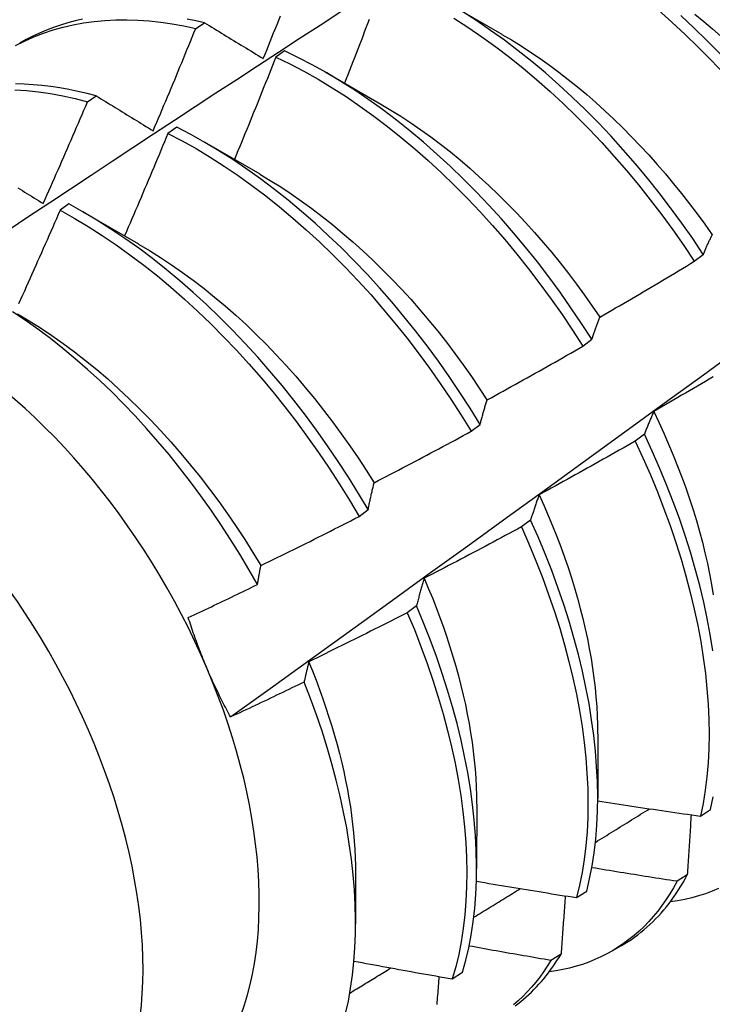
# Model space of a CAD drawing. Header units: inches. Extents: x 24 to 237, y 20 to 145.
# Tile 77 of 107: x 222.983 to 223.182, y 80.282 to 80.564. Entities that reach past the tile are written whole.
import ezdxf

# ---------------------------------------------------------------- set-up
doc = ezdxf.new("R2010")
doc.units = ezdxf.units.IN
doc.header["$MEASUREMENT"] = 0
doc.layers.add('Visible Edges(ANSI)', color=7, linetype='Continuous', lineweight=25)
doc.layers.add('Visible Tangent Edges(ANSI)', color=7, linetype='Continuous', lineweight=25)

msp = doc.modelspace()

# ---------------------------------------------------------------- linework, layer by layer
at = {"layer": 'Visible Edges(ANSI)'}
for p, q in [((223.1058, 80.56947), (223.12181, 80.56025)), ((223.03382, 80.56185), (223.03633, 80.56354)), ((223.05935, 80.55544), (223.05684, 80.55367)), ((223.071, 80.54938), (223.08701, 80.54016)), ((223.00273, 80.5408), (223.00524, 80.54251)), ((223.02835, 80.53351), (223.02585, 80.53174)), ((223.0362, 80.52928), (223.05221, 80.52007)), ((222.99735, 80.51145), (222.99485, 80.50966)), ((223.0014, 80.50919), (223.01742, 80.49998)), ((223.1771, 80.495), (223.17968, 80.49697)), ((223.14507, 80.47059), (223.14766, 80.47257)), ((223.11296, 80.44614), (223.11556, 80.44812)), ((223.16274, 80.44529), (223.16011, 80.4433)), ((223.08076, 80.42165), (223.08336, 80.42363)), ((223.13006, 80.42065), (223.12742, 80.41866)), ((223.09728, 80.39601), (223.09463, 80.39401)), ((223.14936, 80.35914), (223.14934, 80.34066)), ((223.11457, 80.33905), (223.11454, 80.32057)), ((223.1789, 80.33558), (223.18177, 80.33748)), ((223.07977, 80.31896), (223.07975, 80.30451)), ((223.17508, 80.31868), (223.17216, 80.31684)), ((223.14329, 80.31215), (223.14617, 80.31404)), ((223.15333, 80.29674), (223.15614, 80.29837)), ((223.13881, 80.29594), (223.13587, 80.29411)), ((223.10756, 80.28882), (223.11045, 80.2907))]:
    msp.add_line(p, q, dxfattribs=at)
at = {"layer": 'Visible Edges(ANSI)', "flags": 128}
for points in [[(222.97991, 80.50396), (222.98588, 80.50792), (222.99185, 80.51187), (222.99782, 80.51582), (223.00379, 80.51977), (223.00977, 80.52371), (223.01574, 80.52764), (223.02171, 80.53157), (223.02769, 80.5355), (223.03367, 80.53942), (223.03964, 80.54334), (223.04562, 80.54725), (223.0516, 80.55116), (223.05758, 80.55506), (223.06356, 80.55896), (223.06954, 80.56285), (223.07553, 80.56674), (223.08151, 80.57063), (223.08749, 80.57451)], [(223.17968, 80.49697), (223.17664, 80.50149), (223.17351, 80.50594), (223.1703, 80.51032), (223.167, 80.51463), (223.16362, 80.51886), (223.16017, 80.52299), (223.15666, 80.52704), (223.15307, 80.53099), (223.14943, 80.53483), (223.14572, 80.53857), (223.14197, 80.54219), (223.13816, 80.5457), (223.13431, 80.54909), (223.13042, 80.55235), (223.1265, 80.55548), (223.12254, 80.55848), (223.11856, 80.56134), (223.11456, 80.56406), (223.11054, 80.56663)], [(223.16682, 80.5671), (223.17067, 80.5637), (223.17446, 80.56018), (223.17821, 80.55654), (223.18191, 80.55278), (223.18555, 80.54893), (223.18912, 80.54496), (223.19263, 80.54091), (223.19607, 80.53676), (223.19944, 80.53252), (223.20272, 80.5282), (223.20593, 80.52381), (223.20905, 80.51935)], [(223.17729, 80.566), (223.17982, 80.56392), (223.18233, 80.56178), (223.18481, 80.55958), (223.18728, 80.55733), (223.18972, 80.55501), (223.19213, 80.55264), (223.19452, 80.55022), (223.19688, 80.54775), (223.1992, 80.54522), (223.2015, 80.54265), (223.20376, 80.54002), (223.20598, 80.53736), (223.20817, 80.53465), (223.21032, 80.5319), (223.21244, 80.52911), (223.21451, 80.52629)], [(222.98202, 80.55694), (222.98463, 80.55826), (222.9873, 80.55945), (222.99003, 80.56052), (222.99283, 80.56146), (222.9957, 80.56227), (222.99862, 80.56295), (223.00159, 80.5635), (223.00462, 80.56392), (223.0077, 80.56421), (223.01083, 80.56437), (223.014, 80.5644), (223.01721, 80.5643), (223.02047, 80.56407), (223.02376, 80.56371), (223.02708, 80.56322), (223.03044, 80.5626), (223.03382, 80.56185)], [(223.00128, 80.56454), (222.99914, 80.56405), (222.99703, 80.56349), (222.99496, 80.56286), (222.99292, 80.56217), (222.99091, 80.5614), (222.98894, 80.56057), (222.987, 80.55967), (222.9851, 80.55871), (222.98323, 80.55768)], [(223.03633, 80.56354), (223.03386, 80.56409), (223.0314, 80.56458)], [(223.03633, 80.56354), (223.03703, 80.56312), (223.03772, 80.5627), (223.03842, 80.56227), (223.03912, 80.56184), (223.03982, 80.56142), (223.04051, 80.56099), (223.04121, 80.56057), (223.04191, 80.56014), (223.04261, 80.55971), (223.04332, 80.55928), (223.04402, 80.55885), (223.04472, 80.55842), (223.04543, 80.55799), (223.04613, 80.55756), (223.04684, 80.55713), (223.04755, 80.5567), (223.04825, 80.55627), (223.04896, 80.55584), (223.04967, 80.55541), (223.05038, 80.55497), (223.05109, 80.55454), (223.0518, 80.55411), (223.05252, 80.55367), (223.05323, 80.55324)], [(223.05323, 80.55324), (223.05373, 80.55446), (223.05422, 80.55569), (223.05472, 80.55692), (223.05522, 80.55815), (223.05571, 80.55937), (223.0562, 80.5606), (223.0567, 80.56183), (223.05719, 80.56306), (223.05768, 80.56429), (223.05817, 80.56552)], [(223.08367, 80.56447), (223.08321, 80.56325), (223.08274, 80.56202), (223.08227, 80.5608), (223.0818, 80.55958), (223.08133, 80.55836), (223.08086, 80.55714), (223.08039, 80.55592), (223.07991, 80.5547), (223.07944, 80.55348), (223.07896, 80.55226), (223.07849, 80.55104), (223.07801, 80.54982), (223.07754, 80.5486), (223.07706, 80.54738), (223.07658, 80.54616)], [(223.10803, 80.56482), (223.11205, 80.56223), (223.11605, 80.5595), (223.12003, 80.55663), (223.12399, 80.55362), (223.12791, 80.55048), (223.13179, 80.54721), (223.13564, 80.54381), (223.13944, 80.5403), (223.14319, 80.53666), (223.14689, 80.53292), (223.15053, 80.52907), (223.15411, 80.52511), (223.15763, 80.52106), (223.16107, 80.51692), (223.16444, 80.51268), (223.16773, 80.50837), (223.17094, 80.50398), (223.17406, 80.49952), (223.1771, 80.495)], [(223.21162, 80.52131), (223.2085, 80.52577), (223.20529, 80.53016), (223.20199, 80.53447), (223.19862, 80.5387), (223.19518, 80.54284), (223.19167, 80.54689), (223.18808, 80.55085), (223.18444, 80.5547), (223.18074, 80.55844), (223.17699, 80.56207), (223.17319, 80.56559)], [(223.0216, 80.53248), (223.02211, 80.5337), (223.02263, 80.53492), (223.02315, 80.53614), (223.02367, 80.53736), (223.02418, 80.53859), (223.0247, 80.53981), (223.02521, 80.54103), (223.02572, 80.54225), (223.02624, 80.54348), (223.02675, 80.5447), (223.02726, 80.54592), (223.02777, 80.54715), (223.02828, 80.54837), (223.02879, 80.54959), (223.02929, 80.55082), (223.0298, 80.55204), (223.03031, 80.55327), (223.03081, 80.55449), (223.03131, 80.55572), (223.03182, 80.55694), (223.03232, 80.55817), (223.03282, 80.5594), (223.03332, 80.56062), (223.03382, 80.56185)], [(223.12182, 80.56019), (223.12457, 80.55857), (223.12732, 80.55687), (223.13005, 80.55509), (223.13278, 80.55324), (223.1355, 80.55131), (223.1382, 80.54931), (223.14088, 80.54723), (223.14355, 80.54509), (223.1462, 80.54287), (223.14882, 80.54058), (223.15142, 80.53823), (223.15399, 80.53581), (223.15654, 80.53333), (223.15905, 80.53079), (223.16154, 80.52819), (223.164, 80.52554), (223.16642, 80.52283), (223.1688, 80.52007), (223.17115, 80.51727), (223.17345, 80.51442), (223.17572, 80.51153), (223.17795, 80.50859), (223.18013, 80.50562), (223.18226, 80.50261)], [(223.14766, 80.47257), (223.14471, 80.47714), (223.14166, 80.48166), (223.13852, 80.48611), (223.1353, 80.49049), (223.132, 80.49479), (223.12862, 80.49901), (223.12517, 80.50315), (223.12165, 80.50719), (223.11806, 80.51113), (223.11441, 80.51496), (223.1107, 80.51869), (223.10694, 80.52231), (223.10314, 80.52581), (223.09928, 80.52919), (223.09539, 80.53245), (223.09147, 80.53557), (223.08751, 80.53856), (223.08353, 80.54141), (223.07952, 80.54412), (223.0755, 80.54669), (223.07147, 80.5491), (223.06743, 80.55137), (223.06339, 80.55348), (223.05935, 80.55544)], [(223.05684, 80.55367), (223.05636, 80.55244), (223.05587, 80.55122), (223.05538, 80.54999), (223.05489, 80.54876), (223.0544, 80.54753), (223.05391, 80.5463), (223.05342, 80.54508), (223.05293, 80.54385), (223.05244, 80.54262), (223.05195, 80.5414), (223.05145, 80.54017), (223.05096, 80.53894), (223.05046, 80.53772), (223.04996, 80.53649), (223.04947, 80.53527), (223.04897, 80.53404), (223.04847, 80.53281), (223.04797, 80.53159), (223.04747, 80.53036), (223.04697, 80.52914), (223.04647, 80.52792), (223.04596, 80.52669), (223.04546, 80.52547), (223.04496, 80.52424)], [(223.05684, 80.55367), (223.06088, 80.55171), (223.06493, 80.54958), (223.06897, 80.5473), (223.073, 80.54487), (223.07702, 80.5423), (223.08102, 80.53958), (223.085, 80.53671), (223.08895, 80.53371), (223.09288, 80.53058), (223.09677, 80.52732), (223.10061, 80.52393), (223.10442, 80.52042), (223.10817, 80.51679), (223.11188, 80.51305), (223.11552, 80.50921), (223.11911, 80.50526), (223.12262, 80.50121), (223.12607, 80.49707), (223.12944, 80.49285), (223.13274, 80.48854), (223.13595, 80.48415), (223.13908, 80.4797), (223.14212, 80.47518), (223.14507, 80.47059)], [(222.98181, 80.54423), (222.98521, 80.54402), (222.98864, 80.54365), (222.99212, 80.54315), (222.99562, 80.54251), (222.99916, 80.54173), (223.00273, 80.5408)], [(223.00524, 80.54251), (223.00259, 80.5432), (222.99996, 80.54381), (222.99734, 80.54435), (222.99474, 80.54481), (222.99216, 80.54519), (222.9896, 80.54549), (222.98706, 80.54572), (222.98454, 80.54586), (222.98205, 80.54593)], [(223.04383, 80.36406), (223.05521, 80.37226), (223.06659, 80.38046), (223.07795, 80.38865), (223.0893, 80.39685), (223.10064, 80.40505), (223.11197, 80.41325), (223.12328, 80.42144), (223.13459, 80.42964), (223.14589, 80.43783), (223.15718, 80.44603), (223.16846, 80.45422), (223.17973, 80.46241), (223.19099, 80.47059), (223.20224, 80.47878), (223.21348, 80.48696), (223.22471, 80.49514), (223.23593, 80.50332), (223.24714, 80.51149), (223.25835, 80.51966), (223.26954, 80.52783), (223.28073, 80.536), (223.2919, 80.54416)], [(222.98999, 80.5116), (222.99053, 80.51281), (222.99107, 80.51402), (222.99161, 80.51524), (222.99214, 80.51645), (222.99268, 80.51767), (222.99322, 80.51888), (222.99375, 80.5201), (222.99429, 80.52131), (222.99482, 80.52253), (222.99535, 80.52374), (222.99589, 80.52496), (222.99642, 80.52618), (222.99695, 80.5274), (222.99748, 80.52861), (222.99801, 80.52983), (222.99853, 80.53105), (222.99906, 80.53227), (222.99959, 80.53349), (223.00011, 80.5347), (223.00064, 80.53592), (223.00116, 80.53714), (223.00168, 80.53836), (223.0022, 80.53958), (223.00273, 80.5408)], [(223.00524, 80.54251), (223.00591, 80.5421), (223.00658, 80.54168), (223.00726, 80.54127), (223.00793, 80.54086), (223.00861, 80.54044), (223.00928, 80.54003), (223.00996, 80.53961), (223.01064, 80.5392), (223.01132, 80.53878), (223.012, 80.53837), (223.01268, 80.53795), (223.01336, 80.53753), (223.01404, 80.53711), (223.01472, 80.5367), (223.01541, 80.53628), (223.01609, 80.53586), (223.01678, 80.53544), (223.01746, 80.53502), (223.01815, 80.53459), (223.01884, 80.53417), (223.01952, 80.53375), (223.02021, 80.53333), (223.0209, 80.5329), (223.0216, 80.53248)], [(223.08702, 80.54014), (223.0899, 80.53844), (223.09278, 80.53664), (223.09565, 80.53476), (223.09851, 80.53279), (223.10135, 80.53074), (223.10418, 80.52861), (223.10699, 80.52639), (223.10978, 80.5241), (223.11255, 80.52174), (223.1153, 80.5193), (223.11801, 80.51679), (223.1207, 80.51422), (223.12336, 80.51158), (223.12599, 80.50888), (223.12858, 80.50612), (223.13113, 80.5033), (223.13364, 80.50042), (223.13611, 80.49749), (223.13854, 80.49451), (223.14092, 80.49148), (223.14326, 80.48841), (223.14554, 80.48529), (223.14777, 80.48213), (223.14995, 80.47893)], [(223.11556, 80.44812), (223.11269, 80.45275), (223.10973, 80.45732), (223.10668, 80.46184), (223.10354, 80.46628), (223.10031, 80.47066), (223.097, 80.47496), (223.09362, 80.47917), (223.09016, 80.4833), (223.08664, 80.48733), (223.08305, 80.49127), (223.07939, 80.4951), (223.07568, 80.49882), (223.07192, 80.50243), (223.06811, 80.50593), (223.06426, 80.5093), (223.06036, 80.51254), (223.05643, 80.51566), (223.05248, 80.51864), (223.04849, 80.52148), (223.04449, 80.52419), (223.04046, 80.52674), (223.03643, 80.52915), (223.03239, 80.53141), (223.02835, 80.53351)], [(223.02585, 80.53174), (223.02534, 80.53051), (223.02482, 80.52928), (223.02431, 80.52805), (223.0238, 80.52682), (223.02328, 80.52559), (223.02277, 80.52436), (223.02225, 80.52314), (223.02174, 80.52191), (223.02122, 80.52068), (223.0207, 80.51946), (223.02018, 80.51823), (223.01966, 80.517), (223.01914, 80.51578), (223.01862, 80.51455), (223.0181, 80.51332), (223.01758, 80.5121), (223.01705, 80.51087), (223.01653, 80.50965), (223.016, 80.50843), (223.01548, 80.5072), (223.01495, 80.50598), (223.01442, 80.50475), (223.0139, 80.50353), (223.01337, 80.50231)], [(223.02585, 80.53174), (223.02989, 80.52962), (223.03393, 80.52735), (223.03796, 80.52493), (223.04198, 80.52236), (223.04598, 80.51965), (223.04997, 80.5168), (223.05392, 80.5138), (223.05785, 80.51068), (223.06174, 80.50742), (223.06559, 80.50404), (223.0694, 80.50054), (223.07315, 80.49692), (223.07686, 80.49319), (223.08051, 80.48935), (223.0841, 80.4854), (223.08762, 80.48136), (223.09107, 80.47723), (223.09445, 80.47301), (223.09775, 80.4687), (223.10097, 80.46432), (223.1041, 80.45987), (223.10715, 80.45535), (223.1101, 80.45078), (223.11296, 80.44614)], [(223.0522, 80.52004), (223.05523, 80.51824), (223.05824, 80.51635), (223.06125, 80.51436), (223.06424, 80.51228), (223.06722, 80.51012), (223.07018, 80.50786), (223.07312, 80.50553), (223.07604, 80.50311), (223.07893, 80.50061), (223.0818, 80.49803), (223.08463, 80.49538), (223.08743, 80.49266), (223.09019, 80.48986), (223.09292, 80.487), (223.0956, 80.48407), (223.09824, 80.48107), (223.10083, 80.47802), (223.10338, 80.4749), (223.10587, 80.47173), (223.10831, 80.46851), (223.1107, 80.46523), (223.11303, 80.46192), (223.1153, 80.45856), (223.11751, 80.45516)], [(222.98268, 80.51609), (222.98334, 80.51569), (222.984, 80.51528), (222.98466, 80.51487), (222.98532, 80.51447), (222.98599, 80.51406), (222.98665, 80.51365), (222.98732, 80.51324), (222.98798, 80.51283), (222.98865, 80.51242), (222.98932, 80.51201), (222.98999, 80.5116)], [(222.99485, 80.50966), (222.99432, 80.50843), (222.99378, 80.50721), (222.99324, 80.50599), (222.99271, 80.50476), (222.99217, 80.50354), (222.99163, 80.50232), (222.99109, 80.50109), (222.99055, 80.49987), (222.99001, 80.49865), (222.98947, 80.49743), (222.98893, 80.4962), (222.98839, 80.49498), (222.98784, 80.49376), (222.9873, 80.49254), (222.98675, 80.49132), (222.98621, 80.4901), (222.98566, 80.48888), (222.98511, 80.48766), (222.98457, 80.48644), (222.98402, 80.48522), (222.98347, 80.484), (222.98292, 80.48279)], [(222.99485, 80.50966), (222.99889, 80.5074), (223.00292, 80.50499), (223.00694, 80.50243), (223.01095, 80.49972), (223.01493, 80.49688), (223.01889, 80.49389), (223.02282, 80.49078), (223.02671, 80.48753), (223.03056, 80.48415), (223.03437, 80.48066), (223.03813, 80.47705), (223.04184, 80.47332), (223.0455, 80.46949), (223.04909, 80.46555), (223.05261, 80.46151), (223.05607, 80.45739), (223.05945, 80.45317), (223.06276, 80.44887), (223.06598, 80.4445), (223.06912, 80.44005), (223.07217, 80.43553), (223.07513, 80.43096), (223.07799, 80.42633), (223.08076, 80.42165)], [(223.08336, 80.42363), (223.08059, 80.42831), (223.07772, 80.43293), (223.07475, 80.4375), (223.0717, 80.44201), (223.06855, 80.44645), (223.06532, 80.45082), (223.06201, 80.45512), (223.05862, 80.45933), (223.05516, 80.46345), (223.05163, 80.46748), (223.04803, 80.47141), (223.04438, 80.47523), (223.04066, 80.47895), (223.0369, 80.48255), (223.03308, 80.48604), (223.02923, 80.4894), (223.02533, 80.49264), (223.0214, 80.49575), (223.01744, 80.49872), (223.01346, 80.50156), (223.00945, 80.50425), (223.00543, 80.5068), (223.00139, 80.5092), (222.99735, 80.51145)], [(223.17968, 80.49697), (223.17979, 80.49721), (223.17989, 80.49746), (223.17999, 80.49771), (223.1801, 80.49796), (223.1802, 80.4982), (223.18031, 80.49844), (223.18042, 80.49869), (223.18052, 80.49893), (223.18063, 80.49917), (223.18074, 80.49941), (223.18084, 80.49965), (223.18095, 80.49988), (223.18106, 80.50012), (223.18117, 80.50035), (223.18128, 80.50059), (223.18139, 80.50082), (223.1815, 80.50105), (223.18161, 80.50128), (223.18172, 80.50151), (223.18184, 80.50174), (223.18195, 80.50197), (223.18206, 80.50219), (223.18217, 80.50242), (223.18229, 80.50264)], [(223.01741, 80.49991), (223.02057, 80.49804), (223.02373, 80.49606), (223.02687, 80.49399), (223.03, 80.49181), (223.03311, 80.48954), (223.0362, 80.48717), (223.03926, 80.48471), (223.0423, 80.48216), (223.04531, 80.47952), (223.04828, 80.47679), (223.05122, 80.47398), (223.05412, 80.47109), (223.05698, 80.46812), (223.0598, 80.46507), (223.06257, 80.46196), (223.06529, 80.45877), (223.06796, 80.45553), (223.07058, 80.45222), (223.07314, 80.44886), (223.07565, 80.44545), (223.0781, 80.44199), (223.08048, 80.43848), (223.0828, 80.43493), (223.08506, 80.43135)], [(223.14996, 80.47893), (223.15109, 80.47959), (223.15223, 80.48025), (223.15337, 80.48091), (223.1545, 80.48157), (223.15564, 80.48223), (223.15678, 80.48289), (223.15791, 80.48355), (223.15904, 80.48422), (223.16018, 80.48489), (223.16131, 80.48555), (223.16244, 80.48622), (223.16357, 80.48689), (223.1647, 80.48756), (223.16583, 80.48823), (223.16696, 80.4889), (223.16809, 80.48957), (223.16922, 80.49025), (223.17035, 80.49092), (223.17147, 80.4916), (223.1726, 80.49228), (223.17373, 80.49296), (223.17485, 80.49363), (223.17598, 80.49431), (223.1771, 80.495)], [(223.05156, 80.40211), (223.04907, 80.40648), (223.04649, 80.41081), (223.04382, 80.41509), (223.04107, 80.41932), (223.03823, 80.42349), (223.03532, 80.4276), (223.03232, 80.43164), (223.02926, 80.43559), (223.02614, 80.43947), (223.02296, 80.44325), (223.01972, 80.44695), (223.01642, 80.45054), (223.01307, 80.45404), (223.00968, 80.45744), (223.00623, 80.46073), (223.00274, 80.46392), (222.99922, 80.46699), (222.99565, 80.46994), (222.99206, 80.47277), (222.98845, 80.47547), (222.98483, 80.47803), (222.98119, 80.48046)], [(222.98262, 80.47985), (222.98592, 80.4779), (222.9892, 80.47584), (222.99248, 80.47366), (222.99573, 80.47137), (222.99897, 80.46898), (223.00218, 80.46648), (223.00537, 80.46387), (223.00852, 80.46117), (223.01165, 80.45837), (223.01473, 80.45548), (223.01778, 80.4525), (223.02079, 80.44944), (223.02375, 80.4463), (223.02667, 80.44308), (223.02953, 80.43979), (223.03235, 80.43643), (223.0351, 80.43301), (223.03779, 80.42952), (223.04042, 80.42598), (223.04299, 80.42239), (223.04548, 80.41874), (223.04791, 80.41505), (223.05026, 80.41131), (223.05253, 80.40754)], [(223.14766, 80.47257), (223.14775, 80.47285), (223.14784, 80.47312), (223.14794, 80.4734), (223.14803, 80.47367), (223.14812, 80.47395), (223.14821, 80.47422), (223.14831, 80.47449), (223.1484, 80.47476), (223.14849, 80.47503), (223.14859, 80.4753), (223.14868, 80.47556), (223.14878, 80.47583), (223.14887, 80.47609), (223.14897, 80.47636), (223.14907, 80.47662), (223.14916, 80.47688), (223.14926, 80.47714), (223.14936, 80.4774), (223.14946, 80.47766), (223.14956, 80.47791), (223.14966, 80.47817), (223.14976, 80.47842), (223.14986, 80.47868), (223.14996, 80.47893)], [(223.11756, 80.45517), (223.11871, 80.4558), (223.11986, 80.45643), (223.12101, 80.45707), (223.12217, 80.4577), (223.12332, 80.45834), (223.12447, 80.45897), (223.12562, 80.45961), (223.12677, 80.46025), (223.12791, 80.46089), (223.12906, 80.46153), (223.13021, 80.46217), (223.13136, 80.46281), (223.1325, 80.46345), (223.13365, 80.4641), (223.13479, 80.46474), (223.13594, 80.46539), (223.13708, 80.46603), (223.13822, 80.46668), (223.13937, 80.46733), (223.14051, 80.46798), (223.14165, 80.46863), (223.14279, 80.46929), (223.14393, 80.46994), (223.14507, 80.47059)], [(223.18253, 80.46182), (223.1814, 80.46115), (223.18027, 80.46048), (223.17913, 80.45981), (223.178, 80.45914), (223.17686, 80.45848), (223.17573, 80.45781), (223.17459, 80.45714), (223.17346, 80.45648), (223.17232, 80.45582), (223.17118, 80.45515), (223.17004, 80.45449), (223.16891, 80.45383), (223.16777, 80.45317), (223.16663, 80.45252), (223.16549, 80.45186)], [(223.11556, 80.44812), (223.11563, 80.44843), (223.11571, 80.44873), (223.11579, 80.44904), (223.11587, 80.44934), (223.11595, 80.44964), (223.11603, 80.44994), (223.11612, 80.45024), (223.1162, 80.45054), (223.11628, 80.45084), (223.11636, 80.45114), (223.11644, 80.45143), (223.11653, 80.45173), (223.11661, 80.45202), (223.1167, 80.45231), (223.11678, 80.4526), (223.11686, 80.45289), (223.11695, 80.45318), (223.11704, 80.45347), (223.11712, 80.45376), (223.11721, 80.45404), (223.11729, 80.45433), (223.11738, 80.45461), (223.11747, 80.45489), (223.11756, 80.45517)], [(223.16549, 80.45186), (223.16537, 80.4516), (223.16525, 80.45133), (223.16513, 80.45107), (223.16501, 80.45081), (223.16489, 80.45054), (223.16477, 80.45027), (223.16466, 80.45001), (223.16454, 80.44974), (223.16442, 80.44947), (223.16431, 80.4492), (223.16419, 80.44892), (223.16408, 80.44865), (223.16396, 80.44838), (223.16385, 80.4481), (223.16374, 80.44782), (223.16362, 80.44755), (223.16351, 80.44727), (223.1634, 80.44699), (223.16329, 80.44671), (223.16318, 80.44643), (223.16307, 80.44614), (223.16296, 80.44586), (223.16285, 80.44558), (223.16274, 80.44529)], [(223.16544, 80.45186), (223.16693, 80.44873), (223.16836, 80.44559), (223.16973, 80.44244), (223.17105, 80.4393), (223.17231, 80.43615), (223.17351, 80.433), (223.17465, 80.42986), (223.17572, 80.42673), (223.17674, 80.4236), (223.17769, 80.42048), (223.17858, 80.41738), (223.17941, 80.4143), (223.18017, 80.41123), (223.18086, 80.40818), (223.18149, 80.40515), (223.18205, 80.40215), (223.18254, 80.39918)], [(223.08508, 80.43137), (223.08625, 80.43198), (223.08742, 80.43258), (223.08859, 80.43319), (223.08975, 80.43379), (223.09092, 80.4344), (223.09208, 80.43501), (223.09325, 80.43562), (223.09441, 80.43623), (223.09558, 80.43684), (223.09674, 80.43745), (223.0979, 80.43807), (223.09906, 80.43868), (223.10022, 80.4393), (223.10138, 80.43992), (223.10254, 80.44053), (223.1037, 80.44115), (223.10486, 80.44177), (223.10602, 80.44239), (223.10718, 80.44302), (223.10834, 80.44364), (223.10949, 80.44426), (223.11065, 80.44489), (223.1118, 80.44552), (223.11296, 80.44614)], [(223.18243, 80.3831), (223.18169, 80.38771), (223.18081, 80.39236), (223.1798, 80.39706), (223.17866, 80.4018), (223.17739, 80.40658), (223.17599, 80.41138), (223.17447, 80.41621), (223.17281, 80.42105), (223.17104, 80.4259), (223.16914, 80.43076), (223.16713, 80.43561), (223.16499, 80.44046), (223.16274, 80.44529)], [(223.16011, 80.4433), (223.15896, 80.44265), (223.15782, 80.44199), (223.15668, 80.44134), (223.15553, 80.44069), (223.15439, 80.44004), (223.15324, 80.43939), (223.15209, 80.43874), (223.15095, 80.4381), (223.1498, 80.43745), (223.14865, 80.43681), (223.1475, 80.43616), (223.14635, 80.43552), (223.1452, 80.43488), (223.14405, 80.43424), (223.1429, 80.4336), (223.14175, 80.43296), (223.1406, 80.43233), (223.13945, 80.43169), (223.13829, 80.43106), (223.13714, 80.43042), (223.13599, 80.42979), (223.13483, 80.42916), (223.13368, 80.42853), (223.13252, 80.4279)], [(223.16011, 80.4433), (223.16235, 80.43847), (223.16447, 80.43362), (223.16648, 80.42877), (223.16837, 80.42391), (223.17013, 80.41906), (223.17177, 80.41422), (223.17329, 80.40939), (223.17468, 80.40459), (223.17594, 80.39982), (223.17707, 80.39508), (223.17807, 80.39038), (223.17894, 80.38573), (223.17967, 80.38113), (223.18027, 80.37659), (223.18074, 80.37211), (223.18107, 80.36771), (223.18127, 80.36337), (223.18133, 80.35912), (223.18126, 80.35495), (223.18105, 80.35087), (223.18071, 80.34689), (223.18024, 80.34302), (223.17963, 80.33924), (223.1789, 80.33558)], [(223.08336, 80.42363), (223.08343, 80.42397), (223.0835, 80.4243), (223.08357, 80.42463), (223.08363, 80.42497), (223.0837, 80.4253), (223.08377, 80.42563), (223.08384, 80.42596), (223.08391, 80.42628), (223.08398, 80.42661), (223.08405, 80.42694), (223.08413, 80.42726), (223.0842, 80.42758), (223.08427, 80.42791), (223.08434, 80.42823), (223.08441, 80.42855), (223.08449, 80.42887), (223.08456, 80.42918), (223.08463, 80.4295), (223.08471, 80.42981), (223.08478, 80.43013), (223.08486, 80.43044), (223.08493, 80.43075), (223.08501, 80.43106), (223.08508, 80.43137)], [(223.13252, 80.4279), (223.13241, 80.42761), (223.1323, 80.42732), (223.1322, 80.42703), (223.13209, 80.42673), (223.13198, 80.42644), (223.13188, 80.42615), (223.13177, 80.42585), (223.13167, 80.42555), (223.13157, 80.42525), (223.13146, 80.42496), (223.13136, 80.42465), (223.13126, 80.42435), (223.13115, 80.42405), (223.13105, 80.42375), (223.13095, 80.42344), (223.13085, 80.42314), (223.13075, 80.42283), (223.13065, 80.42252), (223.13055, 80.42221), (223.13045, 80.4219), (223.13035, 80.42159), (223.13026, 80.42128), (223.13016, 80.42097), (223.13006, 80.42065)], [(223.13249, 80.42788), (223.13384, 80.42491), (223.13514, 80.42193), (223.13639, 80.41894), (223.13758, 80.41596), (223.13871, 80.41298), (223.1398, 80.41001), (223.14082, 80.40703), (223.14179, 80.40407), (223.1427, 80.40112), (223.14355, 80.39817), (223.14434, 80.39524), (223.14507, 80.39233), (223.14575, 80.38943), (223.14637, 80.38655), (223.14693, 80.38369), (223.14743, 80.38085), (223.14787, 80.37804), (223.14825, 80.37525), (223.14858, 80.37249), (223.14884, 80.36976), (223.14905, 80.36706), (223.1492, 80.36439), (223.14928, 80.36176), (223.14931, 80.35917)], [(223.05254, 80.40754), (223.05372, 80.40811), (223.0549, 80.40869), (223.05608, 80.40927), (223.05726, 80.40985), (223.05844, 80.41043), (223.05962, 80.41101), (223.0608, 80.41159), (223.06198, 80.41218), (223.06316, 80.41276), (223.06433, 80.41334), (223.06551, 80.41393), (223.06669, 80.41452), (223.06786, 80.41511), (223.06904, 80.4157), (223.07021, 80.41629), (223.07139, 80.41688), (223.07256, 80.41747), (223.07373, 80.41807), (223.0749, 80.41866), (223.07608, 80.41926), (223.07725, 80.41985), (223.07842, 80.42045), (223.07959, 80.42105), (223.08076, 80.42165)], [(223.14617, 80.31404), (223.14702, 80.3176), (223.14773, 80.32128), (223.14832, 80.32507), (223.14878, 80.32896), (223.1491, 80.33295), (223.14929, 80.33704), (223.14934, 80.34122), (223.14926, 80.34549), (223.14904, 80.34983), (223.14869, 80.35425), (223.14821, 80.35873), (223.14759, 80.36328), (223.14684, 80.36789), (223.14595, 80.37255), (223.14494, 80.37725), (223.14379, 80.382), (223.14251, 80.38677), (223.14111, 80.39158), (223.13957, 80.39641), (223.13791, 80.40125), (223.13613, 80.4061), (223.13423, 80.41096), (223.1322, 80.41581), (223.13006, 80.42065)], [(223.12742, 80.41866), (223.12626, 80.41804), (223.1251, 80.41741), (223.12394, 80.41679), (223.12278, 80.41616), (223.12162, 80.41554), (223.12046, 80.41492), (223.1193, 80.4143), (223.11814, 80.41368), (223.11697, 80.41307), (223.11581, 80.41245), (223.11465, 80.41183), (223.11348, 80.41122), (223.11232, 80.4106), (223.11115, 80.40999), (223.10999, 80.40938), (223.10882, 80.40877), (223.10765, 80.40816), (223.10648, 80.40755), (223.10532, 80.40695), (223.10415, 80.40634), (223.10298, 80.40574), (223.10181, 80.40513), (223.10064, 80.40453), (223.09947, 80.40393)], [(223.12742, 80.41866), (223.12955, 80.41382), (223.13156, 80.40896), (223.13346, 80.40411), (223.13523, 80.39926), (223.13688, 80.39441), (223.13841, 80.38959), (223.1398, 80.38479), (223.14107, 80.38001), (223.14221, 80.37527), (223.14321, 80.37057), (223.14409, 80.36592), (223.14483, 80.36131), (223.14544, 80.35677), (223.14591, 80.35229), (223.14625, 80.34787), (223.14646, 80.34354), (223.14653, 80.33928), (223.14647, 80.33511), (223.14627, 80.33102), (223.14594, 80.32704), (223.14547, 80.32315), (223.14487, 80.31937), (223.14414, 80.3157), (223.14329, 80.31215)], [(223.05156, 80.40211), (223.0516, 80.40234), (223.05164, 80.40257), (223.05168, 80.40281), (223.05172, 80.40304), (223.05176, 80.40326), (223.0518, 80.40349), (223.05184, 80.40372), (223.05188, 80.40395), (223.05192, 80.40418), (223.05196, 80.40441), (223.052, 80.40463), (223.05204, 80.40486), (223.05208, 80.40509), (223.05212, 80.40531), (223.05216, 80.40554), (223.0522, 80.40576), (223.05224, 80.40598), (223.05229, 80.40621), (223.05233, 80.40643), (223.05237, 80.40665), (223.05241, 80.40688), (223.05245, 80.4071), (223.0525, 80.40732), (223.05254, 80.40754)], [(223.03168, 80.39262), (223.03251, 80.39301), (223.03334, 80.3934), (223.03418, 80.39379), (223.03501, 80.39418), (223.03584, 80.39458), (223.03667, 80.39497), (223.0375, 80.39536), (223.03833, 80.39575), (223.03915, 80.39615), (223.03998, 80.39654), (223.04081, 80.39694), (223.04164, 80.39733), (223.04247, 80.39773), (223.0433, 80.39812), (223.04413, 80.39852), (223.04495, 80.39892), (223.04578, 80.39931), (223.04661, 80.39971), (223.04743, 80.40011), (223.04826, 80.40051), (223.04909, 80.40091), (223.04991, 80.40131), (223.05074, 80.40171), (223.05156, 80.40211)], [(223.09947, 80.40393), (223.09937, 80.40361), (223.09927, 80.40329), (223.09918, 80.40297), (223.09908, 80.40265), (223.09899, 80.40233), (223.09889, 80.40201), (223.0988, 80.40168), (223.09871, 80.40136), (223.09862, 80.40103), (223.09852, 80.4007), (223.09843, 80.40037), (223.09834, 80.40004), (223.09825, 80.39971), (223.09816, 80.39938), (223.09807, 80.39905), (223.09798, 80.39872), (223.09789, 80.39838), (223.0978, 80.39804), (223.09771, 80.39771), (223.09763, 80.39737), (223.09754, 80.39703), (223.09745, 80.39669), (223.09737, 80.39635), (223.09728, 80.39601)], [(223.09945, 80.40393), (223.10066, 80.40111), (223.10182, 80.39829), (223.10293, 80.39547), (223.10399, 80.39265), (223.105, 80.38984), (223.10597, 80.38703), (223.10688, 80.38422), (223.10775, 80.38142), (223.10856, 80.37864), (223.10932, 80.37586), (223.11004, 80.37309), (223.1107, 80.37034), (223.11131, 80.36761), (223.11187, 80.36489), (223.11238, 80.3622), (223.11283, 80.35952), (223.11323, 80.35687), (223.11358, 80.35424), (223.11388, 80.35163), (223.11412, 80.34906), (223.11431, 80.34651), (223.11445, 80.34399), (223.11453, 80.34151), (223.11455, 80.33906)], [(223.09463, 80.39401), (223.09345, 80.39342), (223.09228, 80.39282), (223.09111, 80.39222), (223.08993, 80.39163), (223.08876, 80.39103), (223.08758, 80.39044), (223.0864, 80.38985), (223.08523, 80.38926), (223.08405, 80.38867), (223.08287, 80.38808), (223.08169, 80.38749), (223.08051, 80.3869), (223.07933, 80.38632), (223.07815, 80.38573), (223.07697, 80.38515), (223.07579, 80.38457), (223.07461, 80.38399), (223.07343, 80.38341), (223.07225, 80.38283), (223.07106, 80.38225), (223.06988, 80.38167), (223.06869, 80.3811), (223.06751, 80.38052), (223.06632, 80.37995)], [(223.09463, 80.39401), (223.09665, 80.38916), (223.09855, 80.38431), (223.10033, 80.37945), (223.10199, 80.37461), (223.10352, 80.36978), (223.10492, 80.36498), (223.1062, 80.3602), (223.10735, 80.35546), (223.10836, 80.35076), (223.10924, 80.3461), (223.10999, 80.34149), (223.11061, 80.33694), (223.11109, 80.33246), (223.11144, 80.32804), (223.11165, 80.3237), (223.11173, 80.31944), (223.11167, 80.31526), (223.11148, 80.31117), (223.11116, 80.30718), (223.1107, 80.30329), (223.11011, 80.2995), (223.10939, 80.29583), (223.10854, 80.29226), (223.10756, 80.28882)], [(223.11045, 80.2907), (223.11142, 80.29415), (223.11226, 80.29772), (223.11297, 80.30141), (223.11355, 80.3052), (223.114, 80.3091), (223.11431, 80.3131), (223.11449, 80.3172), (223.11454, 80.32138), (223.11445, 80.32565), (223.11423, 80.33), (223.11387, 80.33442), (223.11338, 80.33891), (223.11275, 80.34346), (223.11199, 80.34807), (223.1111, 80.35274), (223.11007, 80.35744), (223.10892, 80.36219), (223.10763, 80.36697), (223.10622, 80.37177), (223.10468, 80.3766), (223.10301, 80.38144), (223.10122, 80.3863), (223.09931, 80.39115), (223.09728, 80.39601)], [(223.03712, 80.37788), (223.03687, 80.37848), (223.03662, 80.37908), (223.03637, 80.37969), (223.03612, 80.38029), (223.03588, 80.3809), (223.03563, 80.38151), (223.0354, 80.38211), (223.03516, 80.38272), (223.03492, 80.38333), (223.03469, 80.38394), (223.03446, 80.38456), (223.03423, 80.38517), (223.03401, 80.38578), (223.03379, 80.3864), (223.03357, 80.38702), (223.03335, 80.38764), (223.03313, 80.38826), (223.03292, 80.38888), (223.03271, 80.3895), (223.0325, 80.39012), (223.03229, 80.39074), (223.03208, 80.39137), (223.03188, 80.392), (223.03168, 80.39262)], [(223.06632, 80.37995), (223.06626, 80.37971), (223.06621, 80.37947), (223.06615, 80.37923), (223.06609, 80.37899), (223.06603, 80.37875), (223.06597, 80.37851), (223.06592, 80.37827), (223.06586, 80.37803), (223.0658, 80.37779), (223.06574, 80.37755), (223.06569, 80.3773), (223.06563, 80.37706), (223.06557, 80.37681), (223.06552, 80.37657), (223.06546, 80.37632), (223.06541, 80.37608), (223.06535, 80.37583), (223.0653, 80.37558), (223.06524, 80.37534), (223.06519, 80.37509), (223.06513, 80.37484), (223.06508, 80.37459), (223.06502, 80.37434), (223.06497, 80.37409)], [(223.06627, 80.37996), (223.06735, 80.3773), (223.06839, 80.37463), (223.06938, 80.37198), (223.07034, 80.36932), (223.07124, 80.36667), (223.07211, 80.36402), (223.07293, 80.36138), (223.07371, 80.35875), (223.07444, 80.35613), (223.07512, 80.35353), (223.07576, 80.35093), (223.07636, 80.34835), (223.0769, 80.34578), (223.0774, 80.34324), (223.07785, 80.34071), (223.07826, 80.3382), (223.07861, 80.33571), (223.07892, 80.33324), (223.07917, 80.3308), (223.07938, 80.32839), (223.07954, 80.326), (223.07965, 80.32364), (223.07972, 80.3213), (223.07973, 80.319)], [(223.04383, 80.36406), (223.04353, 80.36462), (223.04322, 80.36518), (223.04292, 80.36574), (223.04262, 80.3663), (223.04233, 80.36687), (223.04203, 80.36743), (223.04174, 80.368), (223.04145, 80.36857), (223.04116, 80.36914), (223.04088, 80.36971), (223.0406, 80.37028), (223.04032, 80.37086), (223.04004, 80.37144), (223.03976, 80.37201), (223.03949, 80.37259), (223.03922, 80.37317), (223.03895, 80.37376), (223.03868, 80.37434), (223.03841, 80.37493), (223.03815, 80.37551), (223.03789, 80.3761), (223.03763, 80.37669), (223.03738, 80.37729), (223.03712, 80.37788)], [(223.06497, 80.37409), (223.06409, 80.37367), (223.06321, 80.37324), (223.06234, 80.37282), (223.06146, 80.3724), (223.06058, 80.37197), (223.0597, 80.37155), (223.05882, 80.37113), (223.05794, 80.37071), (223.05706, 80.37029), (223.05618, 80.36987), (223.0553, 80.36945), (223.05442, 80.36903), (223.05354, 80.36861), (223.05266, 80.3682), (223.05178, 80.36778), (223.0509, 80.36736), (223.05002, 80.36695), (223.04913, 80.36653), (223.04825, 80.36612), (223.04737, 80.36571), (223.04649, 80.36529), (223.0456, 80.36488), (223.04472, 80.36447), (223.04383, 80.36406)], [(223.07689, 80.27883), (223.07768, 80.28241), (223.07834, 80.2861), (223.07888, 80.28989), (223.07928, 80.29377), (223.07956, 80.29773), (223.07972, 80.30178), (223.07974, 80.30591), (223.07964, 80.31012), (223.07941, 80.3144), (223.07905, 80.31875), (223.07856, 80.32316), (223.07795, 80.32764), (223.0772, 80.33217), (223.07633, 80.33673), (223.07534, 80.34133), (223.07422, 80.34595), (223.07298, 80.35061), (223.07162, 80.35528), (223.07013, 80.35997), (223.06853, 80.36467), (223.06681, 80.36938), (223.06497, 80.37409)], [(223.14934, 80.33994), (223.15057, 80.33975), (223.1518, 80.33956), (223.15303, 80.33937), (223.15426, 80.33919), (223.15549, 80.339), (223.15672, 80.33881), (223.15795, 80.33863), (223.15918, 80.33844), (223.16041, 80.33826), (223.16164, 80.33808), (223.16287, 80.33789), (223.1641, 80.33771), (223.16533, 80.33753), (223.16657, 80.33735), (223.1678, 80.33717), (223.16903, 80.33699), (223.17026, 80.33681), (223.1715, 80.33663), (223.17273, 80.33645), (223.17396, 80.33628), (223.17519, 80.3361), (223.17643, 80.33593), (223.17766, 80.33575), (223.1789, 80.33558)], [(223.18177, 80.33748), (223.18249, 80.34115)], [(223.14867, 80.32804), (223.14932, 80.32844), (223.14997, 80.32885), (223.15062, 80.32925), (223.15127, 80.32965), (223.15192, 80.33005), (223.15257, 80.33045), (223.15322, 80.33086), (223.15387, 80.33126), (223.15452, 80.33166), (223.15517, 80.33206), (223.15582, 80.33246), (223.15647, 80.33287), (223.15712, 80.33327), (223.15777, 80.33367), (223.15842, 80.33407), (223.15907, 80.33448), (223.15972, 80.33488), (223.16037, 80.33528), (223.16102, 80.33568), (223.16167, 80.33609), (223.16232, 80.33649), (223.16297, 80.33689), (223.16362, 80.33729), (223.16427, 80.3377)], [(223.17618, 80.33596), (223.17613, 80.33525), (223.17609, 80.33453), (223.17605, 80.33381), (223.176, 80.3331), (223.17596, 80.33238), (223.17591, 80.33166), (223.17587, 80.33094), (223.17582, 80.33022), (223.17578, 80.3295), (223.17573, 80.32878), (223.17569, 80.32806), (223.17564, 80.32734), (223.1756, 80.32662), (223.17555, 80.3259), (223.1755, 80.32518), (223.17546, 80.32446), (223.17541, 80.32374), (223.17537, 80.32302), (223.17532, 80.3223), (223.17527, 80.32157), (223.17523, 80.32085), (223.17518, 80.32013), (223.17513, 80.31941), (223.17508, 80.31868)], [(223.17216, 80.31684), (223.17113, 80.317), (223.17011, 80.31715), (223.16909, 80.31731), (223.16807, 80.31747), (223.16704, 80.31763), (223.16602, 80.31779), (223.165, 80.31795), (223.16398, 80.31811), (223.16295, 80.31827), (223.16193, 80.31843), (223.16091, 80.31859), (223.15989, 80.31876), (223.15887, 80.31892), (223.15785, 80.31908), (223.15682, 80.31925), (223.1558, 80.31941), (223.15478, 80.31958), (223.15376, 80.31974), (223.15274, 80.31991), (223.15172, 80.32007), (223.1507, 80.32024), (223.14968, 80.32041), (223.14866, 80.32058), (223.14764, 80.32075)], [(223.15614, 80.29837), (223.15711, 80.29894), (223.15807, 80.29954), (223.15901, 80.30017), (223.15993, 80.30082), (223.16084, 80.30149), (223.16174, 80.30219), (223.16262, 80.30291), (223.16349, 80.30366), (223.16434, 80.30443), (223.16517, 80.30522), (223.16599, 80.30603), (223.16679, 80.30687), (223.16757, 80.30774), (223.16834, 80.30862), (223.16909, 80.30953), (223.16983, 80.31046), (223.17054, 80.31141), (223.17125, 80.31238), (223.17193, 80.31338), (223.1726, 80.3144), (223.17324, 80.31544), (223.17388, 80.3165), (223.17449, 80.31758), (223.17508, 80.31868)], [(223.11371, 80.30651), (223.11427, 80.30685), (223.11483, 80.3072), (223.11539, 80.30754), (223.11595, 80.30788), (223.11651, 80.30823), (223.11707, 80.30857), (223.11763, 80.30891), (223.11819, 80.30926), (223.11875, 80.3096), (223.11931, 80.30994), (223.11986, 80.31029), (223.12042, 80.31063), (223.12098, 80.31098), (223.12154, 80.31132), (223.1221, 80.31166), (223.12266, 80.31201), (223.12322, 80.31235), (223.12378, 80.31269), (223.12434, 80.31304), (223.1249, 80.31338), (223.12546, 80.31373), (223.12601, 80.31407), (223.12657, 80.31441), (223.12713, 80.31476)], [(223.11449, 80.31687), (223.11568, 80.31667), (223.11688, 80.31646), (223.11808, 80.31626), (223.11928, 80.31606), (223.12048, 80.31586), (223.12167, 80.31566), (223.12287, 80.31546), (223.12407, 80.31526), (223.12527, 80.31506), (223.12647, 80.31486), (223.12767, 80.31466), (223.12887, 80.31446), (223.13007, 80.31427), (223.13127, 80.31407), (223.13247, 80.31388), (223.13367, 80.31368), (223.13487, 80.31349), (223.13607, 80.31329), (223.13728, 80.3131), (223.13848, 80.31291), (223.13968, 80.31272), (223.14088, 80.31253), (223.14208, 80.31234), (223.14329, 80.31215)], [(223.17216, 80.31684), (223.17114, 80.31501), (223.17007, 80.31323), (223.16896, 80.31152), (223.16779, 80.30987), (223.16658, 80.30828), (223.16532, 80.30675), (223.16401, 80.30529), (223.16265, 80.30389), (223.16126, 80.30256), (223.15981, 80.30129), (223.15832, 80.30009), (223.15679, 80.29896), (223.15522, 80.2979), (223.1536, 80.2969), (223.15195, 80.29598), (223.15026, 80.29512), (223.14852, 80.29434), (223.14675, 80.29363), (223.14495, 80.29299), (223.14311, 80.29242), (223.14123, 80.29192), (223.13932, 80.29149), (223.13738, 80.29114), (223.1354, 80.29086)], [(223.18406, 80.31475), (223.1822, 80.31397), (223.1803, 80.31326), (223.17835, 80.31264), (223.17637, 80.31209), (223.17435, 80.31163), (223.17229, 80.31125), (223.1702, 80.31095)], [(223.14, 80.31267), (223.13995, 80.31197), (223.13991, 80.31128), (223.13986, 80.31058), (223.13981, 80.30989), (223.13976, 80.3092), (223.13971, 80.3085), (223.13966, 80.30781), (223.13961, 80.30711), (223.13956, 80.30641), (223.13951, 80.30572), (223.13946, 80.30502), (223.13941, 80.30432), (223.13936, 80.30363), (223.13931, 80.30293), (223.13926, 80.30223), (223.13921, 80.30154), (223.13916, 80.30084), (223.13911, 80.30014), (223.13906, 80.29944), (223.13901, 80.29874), (223.13896, 80.29804), (223.13891, 80.29734), (223.13886, 80.29664), (223.13881, 80.29594)], [(223.13587, 80.29411), (223.13489, 80.29428), (223.13391, 80.29445), (223.13293, 80.29461), (223.13195, 80.29478), (223.13097, 80.29495), (223.12999, 80.29512), (223.12901, 80.29529), (223.12803, 80.29546), (223.12705, 80.29563), (223.12607, 80.2958), (223.12509, 80.29597), (223.12411, 80.29615), (223.12313, 80.29632), (223.12215, 80.29649), (223.12117, 80.29666), (223.1202, 80.29684), (223.11922, 80.29701), (223.11824, 80.29719), (223.11726, 80.29736), (223.11628, 80.29754), (223.11531, 80.29771), (223.11433, 80.29789), (223.11335, 80.29807), (223.11237, 80.29825)], [(223.12559, 80.28106), (223.1264, 80.28167), (223.1272, 80.28231), (223.12799, 80.28296), (223.12876, 80.28363), (223.12952, 80.28432), (223.13027, 80.28503), (223.13101, 80.28576), (223.13174, 80.28651), (223.13245, 80.28728), (223.13314, 80.28807), (223.13383, 80.28887), (223.1345, 80.28969), (223.13516, 80.29053), (223.1358, 80.29139), (223.13643, 80.29226), (223.13704, 80.29316), (223.13764, 80.29407), (223.13823, 80.295), (223.13881, 80.29594)], [(223.07811, 80.28474), (223.0786, 80.28504), (223.07909, 80.28534), (223.07959, 80.28564), (223.08008, 80.28594), (223.08057, 80.28624), (223.08107, 80.28654), (223.08156, 80.28684), (223.08206, 80.28714), (223.08255, 80.28744), (223.08304, 80.28774), (223.08354, 80.28805), (223.08403, 80.28835), (223.08452, 80.28865), (223.08502, 80.28895), (223.08551, 80.28925), (223.086, 80.28955), (223.0865, 80.28985), (223.08699, 80.29015), (223.08748, 80.29045), (223.08797, 80.29075), (223.08847, 80.29106), (223.08896, 80.29136), (223.08945, 80.29166), (223.08995, 80.29196)], [(223.0793, 80.29392), (223.08047, 80.2937), (223.08165, 80.29348), (223.08282, 80.29326), (223.084, 80.29304), (223.08517, 80.29283), (223.08635, 80.29261), (223.08753, 80.2924), (223.0887, 80.29218), (223.08988, 80.29197), (223.09106, 80.29175), (223.09223, 80.29154), (223.09341, 80.29133), (223.09459, 80.29111), (223.09577, 80.2909), (223.09695, 80.29069), (223.09813, 80.29048), (223.0993, 80.29027), (223.10048, 80.29006), (223.10166, 80.28986), (223.10284, 80.28965), (223.10402, 80.28944), (223.1052, 80.28923), (223.10638, 80.28903), (223.10756, 80.28882)], [(223.13587, 80.29411), (223.13485, 80.29247), (223.13378, 80.29088), (223.13267, 80.28934), (223.13152, 80.28786), (223.13033, 80.28644), (223.1291, 80.28507), (223.12782, 80.28376), (223.12651, 80.28251), (223.12515, 80.28132)], [(223.10372, 80.28949), (223.10367, 80.28882), (223.10361, 80.28815), (223.10356, 80.28748), (223.10351, 80.28681), (223.10345, 80.28614), (223.1034, 80.28547), (223.10335, 80.28479), (223.1033, 80.28412), (223.10324, 80.28345), (223.10319, 80.28278), (223.10313, 80.2821), (223.10308, 80.28143)]]:
    msp.add_lwpolyline(points, dxfattribs=at)
at = {"layer": 'Visible Edges(ANSI)'}
for start_param, end_param in [(1.361945, 2.409143), (0.314748, 1.361945)]:
    msp.add_ellipse((222.95952, 80.36442), major_axis=(0.06545, -0.11337), ratio=0.57735, start_param=start_param, end_param=end_param, dxfattribs=at)
at = {"layer": 'Visible Tangent Edges(ANSI)'}
msp.add_ellipse((222.92611, 80.34513), major_axis=(0.06545, -0.11337), ratio=0.57735, start_param=0, end_param=3.141593, dxfattribs=at)

doc.saveas('drawing.dxf')
